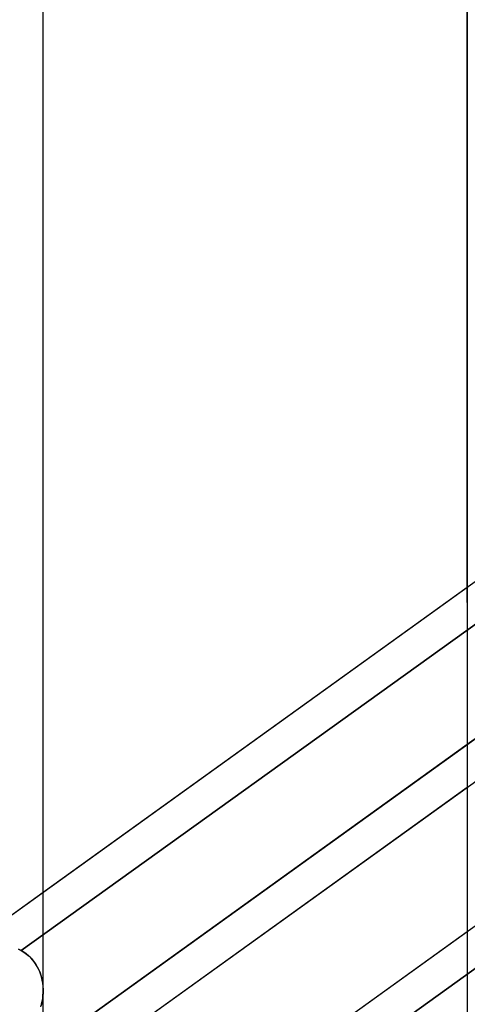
# Model space of a CAD drawing. Header units: millimetres. Extents: x -86 to 92, y -242 to 242.
# Tile 48 of 81: x 25.56 to 32.96, y 57.97 to 74.26. Entities that reach past the tile are written whole.
import ezdxf

# ---------------------------------------------------------------- set-up
doc = ezdxf.new("R2010")
doc.units = ezdxf.units.MM
doc.layers.add('MAIN-1', color=7, linetype='Continuous')

msp = doc.modelspace()

# ---------------------------------------------------------------- linework, layer by layer
at = {"layer": 'MAIN-1'}
for p, q in [((25.952, 0), (25.952, 135.479)), ((25.952, 0), (25.952, 135.479)), ((32.962, 129.187), (32.962, 0)), ((32.962, 129.187), (32.962, 0)), ((32.962, 86.278), (32.962, 64.615)), ((32.962, 64.615), (32.962, 86.278)), ((25.952, 58.19), (25.952, 77.328)), ((25.952, 58.19), (25.952, 77.328)), ((15.474, 52.288), (41.558, 71.047)), ((17.357, 50.335), (43.441, 69.094)), ((32.962, 64.866), (34.752, 66.153)), ((15.474, 46.593), (41.558, 65.352)), ((25.952, 59.824), (32.962, 64.866)), ((33.151, 64.297), (25.586, 58.856)), ((25.586, 58.856), (33.151, 64.297)), ((32.962, 62.976), (32.962, 58.974)), ((32.962, 62.976), (32.962, 58.974)), ((25.661, 57.012), (33.209, 62.44)), ((33.209, 62.44), (32.962, 62.263)), ((32.962, 62.263), (25.952, 57.221)), ((25.953, 56.517), (32.962, 61.558)), ((32.962, 59.17), (34.752, 60.457)), ((24.163, 58.537), (25.952, 59.824)), ((25.952, 54.129), (32.962, 59.17)), ((25.543, 58.877), (25.586, 58.856)), ((25.586, 58.856), (25.543, 58.877)), ((25.63, 58.831), (25.586, 58.856)), ((25.586, 58.856), (25.633, 58.829)), ((25.673, 58.802), (25.63, 58.831)), ((25.633, 58.829), (25.678, 58.798)), ((25.712, 58.77), (25.673, 58.802)), ((33.209, 58.643), (25.661, 53.215)), ((25.661, 53.215), (33.209, 58.643)), ((25.678, 58.798), (25.72, 58.763)), ((25.749, 58.735), (25.712, 58.77)), ((25.72, 58.763), (25.759, 58.724)), ((25.783, 58.697), (25.749, 58.735)), ((25.759, 58.724), (25.794, 58.682)), ((25.814, 58.656), (25.783, 58.697)), ((25.794, 58.682), (25.826, 58.638)), ((25.842, 58.612), (25.814, 58.656)), ((25.826, 58.638), (25.855, 58.59)), ((25.867, 58.567), (25.842, 58.612)), ((25.855, 58.59), (25.88, 58.54)), ((25.889, 58.519), (25.867, 58.567)), ((25.88, 58.54), (25.901, 58.488)), ((25.907, 58.47), (25.889, 58.519)), ((25.901, 58.488), (25.919, 58.434)), ((25.923, 58.42), (25.907, 58.47)), ((25.919, 58.434), (25.932, 58.38)), ((25.935, 58.369), (25.923, 58.42)), ((25.932, 58.38), (25.943, 58.324)), ((25.944, 58.316), (25.935, 58.369)), ((25.943, 58.324), (25.949, 58.267)), ((25.95, 58.263), (25.944, 58.316)), ((25.952, 58.156), (25.948, 58.103)), ((25.949, 58.267), (25.952, 58.211)), ((25.949, 58.113), (25.952, 58.162)), ((25.952, 58.211), (25.95, 58.263)), ((25.952, 58.162), (25.952, 58.211)), ((25.952, 58.211), (25.952, 58.156)), ((25.932, 57.998), (25.92, 57.948)), ((25.926, 57.972), (25.936, 58.018)), ((25.942, 58.05), (25.932, 57.998)), ((25.936, 58.018), (25.944, 58.065)), ((25.948, 58.103), (25.942, 58.05)), ((25.944, 58.065), (25.949, 58.113)), ((25.914, 57.928), (25.926, 57.972))]:
    msp.add_line(p, q, dxfattribs=at)

doc.saveas('drawing.dxf')
